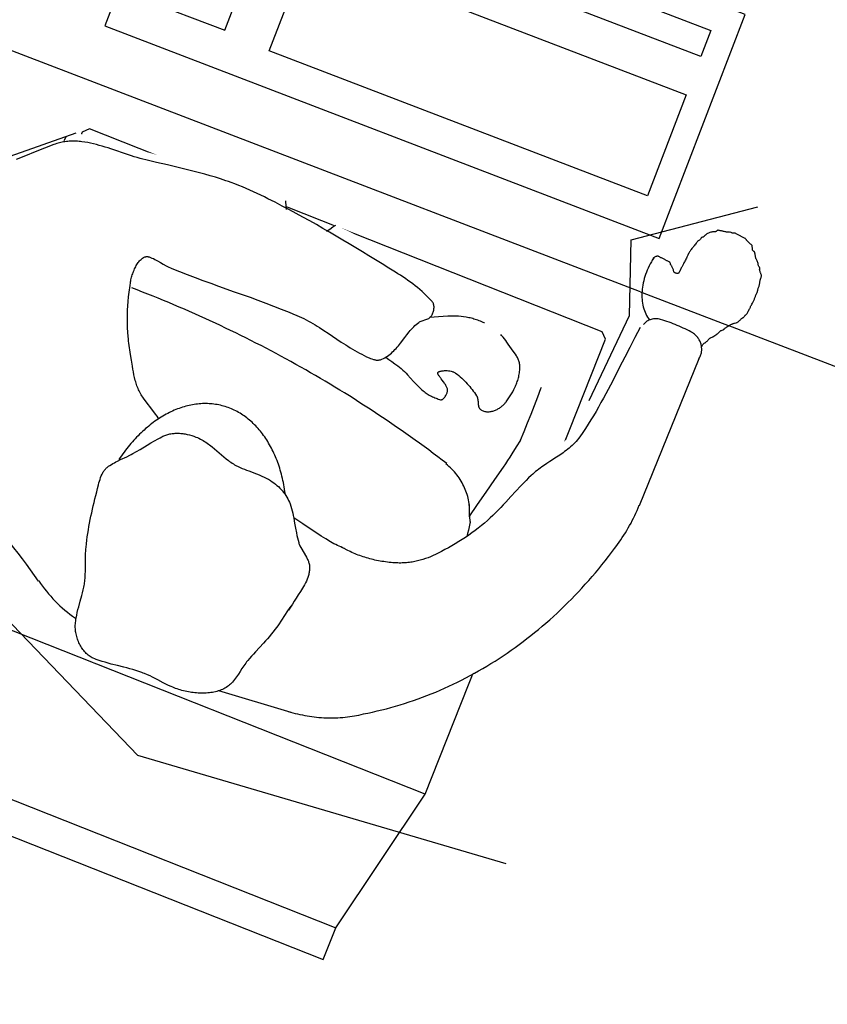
# Model space of a CAD drawing. Header units: metres. Extents: x 63115 to 703450, y -261936 to -53969.
# Tile 106 of 174: x 158319 to 158958, y -130210 to -129431. Entities that reach past the tile are written whole.
import ezdxf
from ezdxf.xclip import XClip

# ---------------------------------------------------------------- set-up
doc = ezdxf.new("R2010")
doc.units = ezdxf.units.M
doc.header["$XCLIPFRAME"] = 2
doc.set_wipeout_variables(frame=1)
doc.linetypes.add('DASHED', pattern=[0.75, 0.5, -0.25])
doc.layers.add('_00_GO', color=7, linetype='Continuous', true_color=0x36c9b3, transparency=0.8)
for name, color, linetype in [('_03-PROJECTION', 1, 'Continuous'), ('_04-HIDDEN', 7, 'DASHED'), ('_07Mensen', 8, 'Continuous'), ('_09hatchMask', 7, 'Continuous')]:
    doc.layers.add(name, color=color, linetype=linetype)

# ---------------------------------------------------------------- blocks, each defined once
blk = doc.blocks.new('bureaustoel')
at = {"layer": '_03-PROJECTION', "color": 251, "linetype": 'Continuous', "lineweight": -3}
for p, q in [((0.1959398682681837, -0.02703681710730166), (-0.1959386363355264, -0.02703522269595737)), ((-0.2226574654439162, -0.1514088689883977), (0.2229778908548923, -0.1514076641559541))]:
    blk.add_line(p, q, dxfattribs=at)
at = {"layer": '_03-PROJECTION', "color": 251, "linetype": 'Continuous', "lineweight": -3, "flags": 128}
blk.add_lwpolyline([(0.2229774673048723, -0.5389928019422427), (0.2229778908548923, -0.1514076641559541), (0.1959398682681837, -0.02703681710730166), (0.1959391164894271, 0.0001588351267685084), (-0.1959391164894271, -0.0001588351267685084), (-0.1959386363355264, -0.02703522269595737), (-0.2226574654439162, -0.1514088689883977), (-0.2226578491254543, -0.5389930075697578), (-0.2180450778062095, -0.5436055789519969), (0.2183659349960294, -0.5436046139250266), (0.2229774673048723, -0.5389928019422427)], close=True, dxfattribs=at)
blk = doc.blocks.new('*U15')
at = {"color": 255}
blk.add_wipeout([(-604.4175391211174, -113.70771793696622), (-635.4562580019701, -117.35778364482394), (-656.4524350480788, -135.60997922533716), (-654.170477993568, -162.98920611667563), (-625.8698662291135, -183.97941773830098), (-605.3298392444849, -189.91100789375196), (-595.2885041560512, -208.16413699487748), (-572.4653133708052, -220.48380889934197), (-471.662183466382, -238.2085653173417), (-354.84191131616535, -236.74853903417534), (-322.67971172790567, -267.6648756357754), (-296.8396554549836, -274.12297143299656), (-135.3239177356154, -259.87557940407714), (-80.77898972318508, -223.5233521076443), (-11.357294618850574, -58.28646449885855), (6.8235435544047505, -35.15288948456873), (-8.052016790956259, 35.89923357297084), (-17.96905702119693, 57.38047705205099), (-32.84582411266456, 154.87083819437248), (-108.87807487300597, 232.53228739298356), (-179.95180551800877, 272.1891777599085), (-267.5543387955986, 298.62741584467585), (-432.84357186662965, 287.0610950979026), (-476.42521069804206, 307.74604546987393), (-506.5142203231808, 301.32902458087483), (-523.7646571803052, 282.88078966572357), (-520.154072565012, 255.2075037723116), (-500.49617704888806, 243.1762897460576), (-474.01775203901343, 241.57156776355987), (-478.43082287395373, 216.70631195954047), (-448.34301999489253, 221.9200247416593), (-430.69073665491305, 236.7592688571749), (-341.62924722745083, 231.54555607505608), (-220.78809675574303, 184.56146219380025), (-231.40746327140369, 180.51745077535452), (-301.7004291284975, 191.63941569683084), (-388.2977428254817, 185.34468601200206), (-513.6279891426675, 155.3833410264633), (-618.0706655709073, 137.22543103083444), (-640.7731817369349, 110.34470416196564), (-670.7342762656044, 102.6973030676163), (-693.6829686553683, 82.30454465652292), (-691.1331139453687, 58.08901921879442), (-659.8976954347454, 41.51996135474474), (-630.5737628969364, 40.88236675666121), (-615.9130033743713, 23.676647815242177), (-585.3147468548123, 16.0292467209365), (-508.18194356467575, 18.57869159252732), (-417.0255427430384, -3.088322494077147), (-381.9647387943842, -20.93163603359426), (-383.2402695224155, -57.89345230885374), (-438.69870440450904, -78.92287179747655), (-542.6043787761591, -85.29601721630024), (-588.5017635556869, -96.12952425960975)], dxfattribs=at).dxf.layer = '_09hatchMask'
at = {"layer": '_07Mensen', "linetype": 'Continuous', "lineweight": -3}
for p, q in [((-421.3889344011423, 287.6452525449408), (-295.9992207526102, 297.1156480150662)), ((-17.1300989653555, 63.7785270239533), (-27.15280690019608, 122.5063556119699))]:
    blk.add_line(p, q, dxfattribs=at)
for centre, major_axis, ratio, start_param, end_param in [((-285.7823369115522, 136.3484043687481), (2.26412968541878, 161.0072054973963), 0.9090909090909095, 6.128586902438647, 6.371343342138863), ((-423.0533024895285, 271.5121723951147), (0.2282249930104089, 16.22957756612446), 0.9090909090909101, 6.185782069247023, 7.698801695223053), ((-394.7621981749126, -67.2809823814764), (363.6930300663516, 211.6245142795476), 0.8280013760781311, 0.1045449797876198, 0.784829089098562), ((-371.1861287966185, 248.7834425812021), (27.40926603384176, -89.31176130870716), 0.6788242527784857, 4.224386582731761, 4.530766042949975), ((-424.0815729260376, 249.2059371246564), (0.1843576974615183, 13.11007839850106), 0.909090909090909, 1.782564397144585, 2.964622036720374), ((-472.7969074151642, 251.0928379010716), (43.63741305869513, -4.088733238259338), 0.7127455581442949, 4.677314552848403, 6.015966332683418), ((-116.6840440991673, 26.45162499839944), (-537.298542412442, 25.90371331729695), 0.3069933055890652, 5.077128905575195, 5.548003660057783), ((-214.5562591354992, 133.8818086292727), (0.6897660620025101, 49.05077072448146), 0.9090909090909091, 0.3443804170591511, 1.349527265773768), ((-214.5565832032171, 133.8813951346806), (0.6897660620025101, 49.05077072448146), 0.9090909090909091, 0.3443804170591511, 0.5730754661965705), ((-123.2162730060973, 101.3357341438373), (1.514465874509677, 107.6969750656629), 0.9090909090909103, 4.903764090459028, 5.475505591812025), ((537.9575468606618, -42.05895882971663), (12.60328021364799, 896.2467743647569), 0.9090909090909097, 1.372517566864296, 1.692252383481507), ((-109.1529001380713, -10.60255800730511), (111.3421721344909, 23.25109696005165), 0.6768199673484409, 2.116768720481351, 4.237948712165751), ((-467.5682463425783, -124.281270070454), (-178.7538475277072, 79.61457031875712), 0.6725848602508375, 4.522077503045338, 5.476638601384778), ((-451.6289398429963, 28.80271863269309), (126.8469301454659, 46.53159290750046), 0.8046863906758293, 4.266190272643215, 4.976800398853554), ((-111.1888001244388, -46.60458248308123), (1.459237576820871, 103.7695702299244), 0.9090909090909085, 4.157546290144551, 4.563968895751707), ((-539.8165604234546, -4.546858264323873), (-352.7635729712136, 62.22258648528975), 0.4098242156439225, 3.079544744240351, 3.089335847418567), ((326.1162166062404, -345.6220269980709), (6.508870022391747, 462.8599589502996), 0.9090909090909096, 1.030486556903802, 1.223864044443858)]:
    blk.add_ellipse(centre, major_axis=major_axis, ratio=ratio, start_param=start_param, end_param=end_param, dxfattribs=at)
for points, knots in [([(-431.1563718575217, 285.2970211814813), (-431.9169471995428, 285.4060939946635), (-432.677368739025, 285.5113356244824), (-433.4383804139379, 285.622267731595), (-434.0760715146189, 285.7152234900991), (-434.5538461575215, 286.2729578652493), (-435.1434069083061, 286.5298592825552), (-435.8920835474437, 286.8560955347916), (-436.654124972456, 287.1620432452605), (-437.4175582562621, 287.4489081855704), (-438.1516351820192, 287.7247422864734), (-438.9847520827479, 287.727676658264), (-439.6936160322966, 288.0671096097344), (-440.563153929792, 288.4834797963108), (-441.1401866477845, 289.3592319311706), (-441.9539593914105, 289.8729157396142), (-442.968324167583, 290.5132207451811), (-444.0056989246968, 291.1292046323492), (-445.0722989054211, 291.6842714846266), (-446.2544038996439, 292.2994480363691), (-447.5892802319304, 292.6045028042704), (-448.7674781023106, 293.20740006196), (-449.6192365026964, 293.6432545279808), (-450.1843842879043, 294.5581242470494), (-451.0274620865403, 295.0077179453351), (-451.5569933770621, 295.2901046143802), (-452.2257487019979, 295.2950972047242), (-452.7356756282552, 295.6205513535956), (-453.2085846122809, 295.9223792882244), (-453.680628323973, 296.225578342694), (-454.1535948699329, 296.5273209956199), (-454.6256401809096, 296.8284759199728), (-455.0980623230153, 297.1290539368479), (-455.5699525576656, 297.4304448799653), (-456.1544364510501, 297.8037481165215), (-456.711548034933, 298.2175174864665), (-457.2666239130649, 298.6346762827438), (-457.760354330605, 299.0057318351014), (-458.2174715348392, 299.4272475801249), (-458.6767498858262, 299.833198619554), (-459.4919483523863, 300.5537435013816), (-459.981276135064, 301.7169323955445), (-460.9303597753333, 302.223032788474), (-461.6385572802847, 302.6006802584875), (-462.4366772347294, 302.8509726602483), (-463.2038708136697, 303.1390370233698), (-463.7724176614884, 303.3525138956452), (-464.3482786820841, 303.5389211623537), (-464.9127246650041, 303.7549150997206), (-465.4336803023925, 303.9542667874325), (-465.8053734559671, 304.4568630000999), (-466.3263186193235, 304.6562357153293), (-466.8669555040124, 304.8631447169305), (-467.4877839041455, 304.8149380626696), (-468.0365170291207, 304.9761534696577), (-468.809907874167, 305.2033723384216), (-469.4936034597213, 305.8808494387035), (-470.3109493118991, 305.8927587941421), (-471.2644585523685, 305.9066521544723), (-472.2178917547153, 305.9196971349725), (-473.1713591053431, 305.9334239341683), (-473.7408584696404, 305.9416228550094), (-474.3103546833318, 305.9500510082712), (-474.8798574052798, 305.9580216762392), (-475.6429040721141, 305.9687011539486), (-476.4059669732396, 305.9781800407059), (-477.1690189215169, 305.9884708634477), (-478.2161633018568, 306.002593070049), (-479.2633042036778, 306.0169807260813), (-480.3104466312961, 306.0312385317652), (-481.0734147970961, 306.0416270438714), (-481.8352449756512, 306.0822645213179), (-482.5993272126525, 306.0641312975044), (-483.3679584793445, 306.0458901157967), (-484.124220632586, 305.8868510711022), (-484.8867886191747, 305.7992604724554), (-485.6510388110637, 305.7114766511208), (-486.4154114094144, 305.6243773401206), (-487.1797774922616, 305.5379961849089), (-487.9375581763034, 305.4523592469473), (-488.7097233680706, 305.6593047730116), (-489.4674558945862, 305.5727314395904), (-490.2488954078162, 305.4834495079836), (-490.9856323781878, 305.1355001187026), (-491.7599468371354, 305.0143046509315), (-492.5167394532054, 304.8958516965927), (-493.2954897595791, 304.8978920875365), (-494.0510932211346, 304.7518381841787), (-494.8244376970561, 304.6023550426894), (-495.5871941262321, 304.4093318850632), (-496.3445054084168, 304.1940124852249), (-496.9254746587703, 304.028830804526), (-497.4838301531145, 303.7898600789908), (-498.0651862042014, 303.6302569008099), (-499.0030876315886, 303.3727691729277), (-499.9779855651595, 303.2932067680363), (-500.9340935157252, 303.0801643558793), (-501.5274112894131, 302.9479597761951), (-502.2293071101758, 302.9449105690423), (-502.657538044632, 302.518212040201), (-503.1426577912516, 302.03482827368), (-503.622540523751, 301.5470960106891), (-504.1054814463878, 301.0619901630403), (-504.5885276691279, 300.5767785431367), (-505.0716911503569, 300.091623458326), (-505.5552673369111, 299.6069704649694), (-506.0093713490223, 299.151855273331), (-506.7936075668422, 299.1533284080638), (-507.2821798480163, 298.7478164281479), (-507.9180080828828, 298.2200829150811), (-508.136830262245, 297.2585795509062), (-508.7401823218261, 296.7044826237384), (-509.2401454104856, 296.2453344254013), (-510.0101040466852, 296.0641752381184), (-510.4712031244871, 295.5511715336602), (-511.0281416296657, 294.9315400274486), (-511.3753698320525, 294.1314242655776), (-511.9304077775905, 293.5059952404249), (-512.3836579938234, 292.9952628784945), (-512.8323087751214, 292.4764584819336), (-513.3780702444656, 292.0522169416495), (-513.9319258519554, 291.6216835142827), (-514.5375508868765, 291.3030246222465), (-515.1102932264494, 290.8970633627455), (-515.6196504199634, 290.5360296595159), (-516.1007037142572, 290.1479531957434), (-516.5538474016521, 289.7374421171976), (-517.1675526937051, 289.1814753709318), (-516.8057890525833, 287.9260809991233), (-517.4481139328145, 287.3945832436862), (-517.877061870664, 287.0396462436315), (-518.4240948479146, 286.8655675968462), (-518.8833129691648, 286.5316018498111), (-519.503993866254, 286.0802125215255), (-520.3044107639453, 285.7297327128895), (-520.6199251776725, 285.0798476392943), (-520.9584691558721, 284.3825271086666), (-520.9799558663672, 283.4896759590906), (-521.2270060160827, 282.7282350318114), (-521.5101454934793, 281.8555620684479), (-521.8086926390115, 280.9649841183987), (-522.1165277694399, 280.0906964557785), (-522.3640833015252, 279.3876098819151), (-522.9955448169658, 278.7834648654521), (-523.0072478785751, 278.0371074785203), (-523.0195908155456, 277.2499423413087), (-523.0295187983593, 276.4633796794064), (-523.040957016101, 275.6765203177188), (-523.0509433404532, 274.9895397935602), (-523.0611238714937, 274.3025618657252), (-523.0709172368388, 273.615578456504), (-523.0821139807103, 272.830151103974), (-523.092400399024, 272.0447108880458), (-523.1031432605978, 271.2592773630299), (-523.1125534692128, 270.5712769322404), (-523.1231786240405, 269.883316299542), (-523.1324631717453, 269.1952908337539), (-523.1413075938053, 268.5398806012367), (-522.4630784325, 268.0337984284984), (-522.3014426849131, 267.4131820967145), (-522.0821922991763, 266.571348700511), (-522.3263138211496, 265.5935787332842), (-522.0521528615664, 264.7576159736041), (-521.809685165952, 264.0182912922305), (-521.1260116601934, 263.4410431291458), (-520.9362909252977, 262.6793260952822), (-520.7409006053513, 261.8948460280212), (-520.606729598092, 261.0928383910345), (-520.4005942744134, 260.3097251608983), (-520.2191348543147, 259.6203563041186), (-520.0374799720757, 258.9310056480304), (-519.8559806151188, 258.2416512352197), (-519.6740922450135, 257.5508193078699), (-519.4946409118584, 256.8596603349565), (-519.3119288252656, 256.1686901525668), (-519.1002068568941, 255.3680120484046), (-517.8226733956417, 255.3201275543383), (-517.3334606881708, 254.6676372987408), (-516.7116267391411, 253.8382627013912), (-516.321895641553, 252.8201501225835), (-515.6594542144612, 251.9913792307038), (-515.1422243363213, 251.34428040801), (-514.597587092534, 250.720036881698), (-513.965831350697, 250.2007154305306), (-513.205549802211, 249.5757420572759), (-512.2863386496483, 249.110741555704), (-511.4142724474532, 248.6882444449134), (-510.8013622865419, 248.3913028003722), (-510.0383289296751, 248.3556262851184), (-509.4234794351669, 248.0696627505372), (-508.9395448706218, 247.8445871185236), (-508.7880114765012, 247.0912957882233), (-508.2980563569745, 246.8756473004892), (-507.6930735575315, 246.6093706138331), (-506.9053428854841, 246.7952666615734), (-506.2982678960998, 246.5506607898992), (-505.528283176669, 246.2404144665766), (-504.8705240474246, 245.5091353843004), (-504.0307076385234, 245.3417016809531), (-503.4620392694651, 245.2283266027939), (-502.8894670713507, 245.1330519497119), (-502.3207901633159, 245.019340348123), (-501.2759676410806, 244.8104195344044), (-500.2305551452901, 244.6026750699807), (-499.1863768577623, 244.3901010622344), (-498.2332621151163, 244.1960657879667), (-497.289904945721, 243.958963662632), (-496.3375092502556, 243.7580379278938), (-495.585505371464, 243.5993886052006), (-494.8248020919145, 243.4420413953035), (-494.0567028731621, 243.4309488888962), (-493.2938393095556, 243.4199319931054), (-492.5312007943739, 243.4116555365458), (-491.7684626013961, 243.4011007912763), (-490.9115230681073, 243.3892424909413), (-490.0545763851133, 243.3778317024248), (-489.1976428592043, 243.3655044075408), (-488.054450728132, 243.3490591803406), (-486.9113003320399, 243.3298210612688), (-485.7681082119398, 243.3133819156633), (-484.7203572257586, 243.2983152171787), (-483.6726015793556, 243.2835787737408), (-482.6248380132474, 243.2694120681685), (-481.8631079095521, 243.2591127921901), (-481.1013706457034, 243.24935420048), (-480.3396424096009, 243.2389236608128), (-479.3867851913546, 243.2258759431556), (-478.4339305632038, 243.2126147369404), (-477.4810751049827, 243.199460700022), (-476.719038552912, 243.1889408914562), (-475.9568463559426, 243.1789912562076), (-475.1949582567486, 243.1683712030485), (-474.4920380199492, 243.1585731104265), (-474.2886838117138, 242.1846675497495), (-474.076471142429, 241.3799523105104), (-473.898764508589, 240.7060847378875), (-473.7594191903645, 240.0746664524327), (-474.1032443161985, 239.6137685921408), (-474.5826296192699, 238.9711522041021), (-475.3066386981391, 238.4931034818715), (-475.8409201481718, 237.8684976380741), (-476.3338222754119, 237.2922666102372), (-476.841948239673, 236.7286739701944), (-477.2917696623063, 236.1199611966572), (-477.6290914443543, 235.6634865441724), (-477.8657653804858, 235.1388544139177), (-478.1725091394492, 234.6614159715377), (-478.5819254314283, 234.0241704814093), (-479.5971354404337, 233.68022443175), (-479.6236395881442, 232.91043595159), (-479.6477049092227, 232.2114809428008), (-479.6466562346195, 231.5340400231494), (-479.656004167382, 230.8458091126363), (-479.6640087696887, 230.2564793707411), (-479.671725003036, 229.6671471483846), (-479.6800136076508, 229.0778221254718), (-479.6910690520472, 228.2917730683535), (-479.7021645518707, 227.5057244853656), (-479.7134418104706, 226.7196785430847), (-479.7233095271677, 226.0318803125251), (-479.7336032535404, 225.3440884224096), (-479.7436829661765, 224.6562931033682), (-479.7523195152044, 224.0669729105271), (-479.7623456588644, 223.4790259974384), (-479.7676924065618, 222.8883061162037), (-479.7752821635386, 222.0497738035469), (-479.0014237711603, 221.3193545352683), (-478.3671275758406, 220.8055093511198), (-477.8148811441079, 220.3581329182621), (-477.1100356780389, 219.9043414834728), (-476.3813640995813, 219.8933716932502), (-475.7143215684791, 219.8833296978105), (-475.0478817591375, 219.8749253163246), (-474.3811523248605, 219.8649465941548), (-473.8083951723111, 219.8563743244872), (-473.2356444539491, 219.84730437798), (-472.6628797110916, 219.8392251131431), (-472.2818628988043, 219.8338505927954), (-471.9008384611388, 219.8290283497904), (-471.5198212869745, 219.8236803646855)], [0, 0, 0, 0, 0.00551422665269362, 0.00551422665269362, 0.00551422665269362, 0.01013488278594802, 0.01013488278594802, 0.01013488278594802, 0.0160026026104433, 0.0160026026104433, 0.0160026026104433, 0.02164469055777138, 0.02164469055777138, 0.02164469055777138, 0.02856563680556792, 0.02856563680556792, 0.02856563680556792, 0.03719257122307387, 0.03719257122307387, 0.03719257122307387, 0.04675373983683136, 0.04675373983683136, 0.04675373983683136, 0.05366582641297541, 0.05366582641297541, 0.05366582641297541, 0.05800725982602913, 0.05800725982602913, 0.05800725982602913, 0.06203352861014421, 0.06203352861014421, 0.06203352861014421, 0.06605195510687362, 0.06605195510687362, 0.06605195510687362, 0.07102918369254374, 0.07102918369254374, 0.07102918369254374, 0.07545634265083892, 0.07545634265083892, 0.07545634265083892, 0.0833143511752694, 0.0833143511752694, 0.0833143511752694, 0.08917792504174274, 0.08917792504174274, 0.08917792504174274, 0.09352326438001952, 0.09352326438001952, 0.09352326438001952, 0.09753379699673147, 0.09753379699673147, 0.09753379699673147, 0.1016959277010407, 0.1016959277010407, 0.1016959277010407, 0.1075620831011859, 0.1075620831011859, 0.1075620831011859, 0.1144054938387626, 0.1144054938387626, 0.1144054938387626, 0.1184930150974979, 0.1184930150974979, 0.1184930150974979, 0.1239696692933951, 0.1239696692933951, 0.1239696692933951, 0.1314853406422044, 0.1314853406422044, 0.1314853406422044, 0.1369614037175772, 0.1369614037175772, 0.1369614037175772, 0.1424700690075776, 0.1424700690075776, 0.1424700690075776, 0.1479908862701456, 0.1479908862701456, 0.1479908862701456, 0.1534641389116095, 0.1534641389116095, 0.1534641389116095, 0.1591086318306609, 0.1591086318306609, 0.1591086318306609, 0.1646253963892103, 0.1646253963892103, 0.1646253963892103, 0.1702716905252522, 0.1702716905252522, 0.1702716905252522, 0.1746032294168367, 0.1746032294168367, 0.1746032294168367, 0.1815912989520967, 0.1815912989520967, 0.1815912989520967, 0.1859277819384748, 0.1859277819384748, 0.1859277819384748, 0.1908403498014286, 0.1908403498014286, 0.1908403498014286, 0.1957539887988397, 0.1957539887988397, 0.1957539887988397, 0.200368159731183, 0.200368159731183, 0.200368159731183, 0.2063730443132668, 0.2063730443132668, 0.2063730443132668, 0.2113489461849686, 0.2113489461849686, 0.2113489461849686, 0.217359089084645, 0.217359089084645, 0.217359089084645, 0.2222670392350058, 0.2222670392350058, 0.2222670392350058, 0.2272477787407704, 0.2272477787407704, 0.2272477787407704, 0.2316773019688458, 0.2316773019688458, 0.2316773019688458, 0.2376763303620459, 0.2376763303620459, 0.2376763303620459, 0.2416825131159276, 0.2416825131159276, 0.2416825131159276, 0.24709728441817, 0.24709728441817, 0.24709728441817, 0.2529072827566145, 0.2529072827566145, 0.2529072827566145, 0.2595660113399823, 0.2595660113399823, 0.2595660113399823, 0.264920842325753, 0.264920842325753, 0.264920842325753, 0.2705684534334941, 0.2705684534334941, 0.2705684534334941, 0.2754991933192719, 0.2754991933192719, 0.2754991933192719, 0.281136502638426, 0.281136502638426, 0.281136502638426, 0.2860745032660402, 0.2860745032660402, 0.2860745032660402, 0.2907784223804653, 0.2907784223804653, 0.2907784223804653, 0.2971590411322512, 0.2971590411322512, 0.2971590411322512, 0.3028020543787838, 0.3028020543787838, 0.3028020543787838, 0.3086137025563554, 0.3086137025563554, 0.3086137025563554, 0.3137296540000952, 0.3137296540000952, 0.3137296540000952, 0.3188565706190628, 0.3188565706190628, 0.3188565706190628, 0.3247975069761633, 0.3247975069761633, 0.3247975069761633, 0.3323489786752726, 0.3323489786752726, 0.3323489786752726, 0.3382451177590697, 0.3382451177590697, 0.3382451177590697, 0.345340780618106, 0.345340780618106, 0.345340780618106, 0.3503277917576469, 0.3503277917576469, 0.3503277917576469, 0.3542529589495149, 0.3542529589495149, 0.3542529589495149, 0.3590996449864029, 0.3590996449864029, 0.3590996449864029, 0.365246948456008, 0.365246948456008, 0.365246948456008, 0.3694094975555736, 0.3694094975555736, 0.3694094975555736, 0.3770572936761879, 0.3770572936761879, 0.3770572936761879, 0.3840381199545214, 0.3840381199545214, 0.3840381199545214, 0.3895501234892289, 0.3895501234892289, 0.3895501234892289, 0.3950245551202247, 0.3950245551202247, 0.3950245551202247, 0.4011751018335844, 0.4011751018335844, 0.4011751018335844, 0.4093802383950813, 0.4093802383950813, 0.4093802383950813, 0.4169003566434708, 0.4169003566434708, 0.4169003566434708, 0.4223675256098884, 0.4223675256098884, 0.4223675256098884, 0.4292064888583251, 0.4292064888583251, 0.4292064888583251, 0.4346758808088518, 0.4346758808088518, 0.4346758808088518, 0.4397219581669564, 0.4397219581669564, 0.4397219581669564, 0.4439475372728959, 0.4439475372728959, 0.4439475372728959, 0.4498391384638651, 0.4498391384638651, 0.4498391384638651, 0.4552744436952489, 0.4552744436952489, 0.4552744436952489, 0.4593503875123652, 0.4593503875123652, 0.4593503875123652, 0.4647906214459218, 0.4647906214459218, 0.4647906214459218, 0.46973026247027, 0.46973026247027, 0.46973026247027, 0.4739600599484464, 0.4739600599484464, 0.4739600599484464, 0.4796018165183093, 0.4796018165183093, 0.4796018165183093, 0.484538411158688, 0.484538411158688, 0.484538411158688, 0.4887682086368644, 0.4887682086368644, 0.4887682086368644, 0.4947724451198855, 0.4947724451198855, 0.4947724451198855, 0.5, 0.5, 0.5, 0.7057174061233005, 0.7057174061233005, 0.7057174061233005, 0.8824399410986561, 0.8824399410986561, 0.8824399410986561, 1, 1, 1, 1]), ([(-431.1554506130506, 285.2964200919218), (-431.9166618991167, 285.4057410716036), (-432.6777585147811, 285.5121492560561), (-433.4393016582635, 285.6228688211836), (-434.0760990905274, 285.7154518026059), (-434.5522375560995, 286.2750453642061), (-435.1412834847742, 286.5311006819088), (-435.8900317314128, 286.8565777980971), (-436.6521941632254, 287.1616398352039), (-437.4157157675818, 287.4477060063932), (-438.1508407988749, 287.7231329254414), (-438.9832198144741, 287.730405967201), (-439.6933350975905, 288.069553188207), (-440.5627768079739, 288.4847938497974), (-441.1399179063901, 289.3590682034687), (-441.953038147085, 289.8723146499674), (-442.9677400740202, 290.5128006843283), (-444.005487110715, 291.1287773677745), (-445.0722989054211, 291.6842714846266), (-446.2542786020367, 292.2997340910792), (-447.5893529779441, 292.604448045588), (-448.7674781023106, 293.20740006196), (-449.619568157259, 293.6434907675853), (-450.1837841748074, 294.5603147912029), (-451.0271811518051, 295.0101615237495), (-451.5563618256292, 295.2924131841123), (-452.2248458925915, 295.2971336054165), (-452.7344734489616, 295.6223938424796), (-453.206456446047, 295.9236281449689), (-453.6775873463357, 296.226212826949), (-454.1496289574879, 296.527360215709), (-454.6216766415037, 296.8285114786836), (-455.0940854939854, 297.1291097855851), (-455.5659866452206, 297.4304841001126), (-456.1513865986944, 297.8043431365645), (-456.7102045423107, 298.2175472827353), (-457.2666239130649, 298.6346762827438), (-457.7607862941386, 299.0051332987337), (-458.2175523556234, 299.42715681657), (-458.6767498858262, 299.833198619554), (-459.4918048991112, 300.5539046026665), (-459.9832120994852, 301.714118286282), (-460.9303597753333, 302.223032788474), (-461.6371126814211, 302.6027801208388), (-462.4363490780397, 302.8515713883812), (-463.2038708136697, 303.1390370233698), (-463.772149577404, 303.3518787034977), (-464.3480631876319, 303.5364378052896), (-464.9120843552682, 303.7518704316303), (-465.4337932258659, 303.9511415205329), (-465.8048320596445, 304.4565188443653), (-466.3263186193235, 304.6562357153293), (-466.8673928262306, 304.8634541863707), (-467.48951278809, 304.813367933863), (-468.038640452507, 304.9749120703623), (-468.8114933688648, 305.2022724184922), (-469.4934724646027, 305.8831157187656), (-470.3106683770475, 305.8952023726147), (-471.2641054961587, 305.9093040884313), (-472.2171924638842, 305.9194806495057), (-473.1704378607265, 305.9328228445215), (-473.7409520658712, 305.9408081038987), (-474.3114646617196, 305.9489293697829), (-474.8819808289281, 305.9567802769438), (-475.6440180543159, 305.9672667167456), (-476.4060607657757, 305.9773544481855), (-477.1680976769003, 305.9878697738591), (-478.2161670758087, 306.0023320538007), (-479.2642255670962, 306.0175802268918), (-480.3122891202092, 306.0324407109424), (-481.0745496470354, 306.0432487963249), (-481.8394005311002, 306.1397669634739), (-482.5990462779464, 306.0665748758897), (-483.364480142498, 305.9928251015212), (-484.1252543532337, 305.8908433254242), (-484.8883501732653, 305.8029062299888), (-485.6524718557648, 305.7148509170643), (-486.416579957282, 305.6266511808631), (-487.1806987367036, 305.5385972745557), (-487.936708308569, 305.4514778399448), (-488.7074680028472, 305.6596535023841), (-489.4634899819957, 305.5727706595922), (-490.2461162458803, 305.4828304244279), (-490.9843488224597, 305.1356521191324), (-491.7599468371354, 305.0143046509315), (-492.5167550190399, 304.8958969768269), (-493.2955893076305, 304.8983065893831), (-494.0510932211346, 304.7518381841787), (-494.8243358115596, 304.601930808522), (-495.5871078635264, 304.4090131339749), (-496.3445054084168, 304.1940124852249), (-496.9254327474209, 304.0291060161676), (-497.4845225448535, 303.7927360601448), (-498.0658265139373, 303.6333015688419), (-499.0038011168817, 303.3760428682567), (-499.9781506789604, 303.2934586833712), (-500.9340935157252, 303.0801643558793), (-501.5273197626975, 302.9478010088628), (-502.2250411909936, 302.9414736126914), (-502.657538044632, 302.518212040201), (-503.1473841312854, 302.0388258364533), (-503.6206619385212, 301.5456262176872), (-504.103638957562, 301.0607879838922), (-504.5864254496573, 300.5761410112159), (-505.0695942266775, 300.091681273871), (-505.5540651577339, 299.6088129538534), (-506.0099662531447, 299.154419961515), (-506.7937416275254, 299.1542899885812), (-507.2831010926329, 298.7484175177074), (-507.9191215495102, 298.2209051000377), (-508.136010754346, 297.258020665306), (-508.739261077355, 296.7038815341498), (-509.2391579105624, 296.2446817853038), (-510.0090748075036, 296.0634258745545), (-510.4702818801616, 295.5505704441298), (-511.0273610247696, 294.9311066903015), (-511.3747934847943, 294.1309282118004), (-511.9304077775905, 293.5059952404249), (-512.3836937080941, 292.9961571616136), (-512.8324689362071, 292.4782617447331), (-513.377789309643, 292.0546605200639), (-513.9314880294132, 291.6245510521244), (-514.5358859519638, 291.3042990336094), (-515.1081698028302, 290.8983047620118), (-515.6179997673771, 290.5366170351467), (-516.0997330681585, 290.1481007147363), (-516.5538474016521, 289.7374421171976), (-517.1682319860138, 289.1818500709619), (-516.8024886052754, 287.9240707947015), (-517.4453501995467, 287.3927799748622), (-517.8759202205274, 287.0369368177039), (-518.4248020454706, 286.8626442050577), (-518.8857173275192, 286.5279168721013), (-519.5062012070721, 286.0773071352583), (-520.3052915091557, 285.7268009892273), (-520.6220486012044, 285.078606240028), (-520.9613180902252, 284.3843433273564), (-520.9787614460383, 283.491742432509), (-521.2255229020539, 282.7325210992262), (-521.509712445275, 281.8581431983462), (-521.8095410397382, 280.9655559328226), (-522.1186511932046, 280.0894550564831), (-522.36644291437, 279.3871470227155), (-522.991606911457, 278.783756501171), (-523.0072478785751, 278.0371074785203), (-523.0237545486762, 277.2491326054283), (-523.0312457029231, 276.4637964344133), (-523.041878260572, 275.6771214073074), (-523.0511577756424, 274.9905544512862), (-523.0603115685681, 274.3039860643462), (-523.0697150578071, 273.6174209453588), (-523.0804838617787, 272.8311718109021), (-523.0913860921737, 272.0449244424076), (-523.1022220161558, 271.2586762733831), (-523.1117151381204, 270.5698610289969), (-523.1224571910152, 269.8810868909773), (-523.1318228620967, 269.1922461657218), (-523.1407192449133, 268.5379213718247), (-522.4607755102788, 268.0339128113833), (-522.2993192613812, 267.4144234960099), (-522.0798075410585, 266.5721819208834), (-522.326316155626, 265.5932892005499), (-522.0512316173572, 264.7570148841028), (-521.808303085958, 264.0184968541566), (-521.1271905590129, 263.440975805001), (-520.9372121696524, 262.6799271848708), (-520.7413285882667, 261.8952225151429), (-520.6036117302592, 261.0937693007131), (-520.397549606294, 260.3103654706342), (-520.2162172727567, 259.6209789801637), (-520.0343730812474, 258.9316401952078), (-519.8529359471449, 258.2422915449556), (-519.6711227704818, 257.5515141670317), (-519.4959764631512, 256.8598380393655), (-519.3119288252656, 256.1686901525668), (-519.0986441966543, 255.3677495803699), (-517.8224350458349, 255.3203779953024), (-517.3334606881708, 254.6676372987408), (-516.7117331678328, 253.837682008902), (-516.3204536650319, 252.8203870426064), (-515.6585329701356, 251.9907781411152), (-515.142213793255, 251.3436568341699), (-514.5988267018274, 250.7188949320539), (-513.9679547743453, 250.1994740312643), (-513.2079298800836, 249.573716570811), (-512.2869436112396, 249.1099935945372), (-511.4142724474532, 248.6882444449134), (-510.8010068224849, 248.3918621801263), (-510.0373604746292, 248.3571201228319), (-509.4222772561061, 248.0715052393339), (-508.9381459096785, 247.8466980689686), (-508.7881067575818, 247.0911872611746), (-508.2980563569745, 246.8756473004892), (-507.6940474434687, 246.6099847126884), (-506.9071157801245, 246.7964539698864), (-506.301031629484, 246.5524640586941), (-505.5301724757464, 246.2421410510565), (-504.8714290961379, 245.5099198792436), (-504.0307076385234, 245.3417016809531), (-503.4622108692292, 245.2279523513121), (-502.8890135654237, 245.1360069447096), (-502.3205092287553, 245.0217839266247), (-501.2751634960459, 244.8117546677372), (-500.2291671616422, 244.6029866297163), (-499.1845343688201, 244.3888988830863), (-498.2323477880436, 244.1937571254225), (-497.2891130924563, 243.9592297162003), (-496.3375092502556, 243.7580379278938), (-495.5852746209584, 243.5989975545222), (-494.824486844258, 243.4434407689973), (-494.055781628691, 243.4303477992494), (-493.2922534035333, 243.4173430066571), (-492.5294569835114, 243.4137977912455), (-491.7663391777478, 243.4023421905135), (-490.9091865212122, 243.3894749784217), (-490.0520411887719, 243.3759867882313), (-489.1948791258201, 243.3637011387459), (-488.051914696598, 243.3473191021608), (-486.9089490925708, 243.331014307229), (-485.7659847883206, 243.3146233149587), (-484.7189350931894, 243.2996078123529), (-483.6718884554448, 243.2843776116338), (-482.6248380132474, 243.2694120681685), (-481.8621042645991, 243.2585102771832), (-481.0993362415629, 243.2501273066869), (-480.336597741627, 243.2395639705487), (-479.3847542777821, 243.2263816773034), (-478.4329170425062, 243.2128294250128), (-477.4810751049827, 243.199460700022), (-476.7181105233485, 243.1887447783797), (-475.9549154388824, 243.1779394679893), (-475.1921945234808, 243.1665679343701), (-474.4906689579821, 243.1561087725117), (-474.2872560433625, 242.1850613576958), (-474.0752689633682, 241.3817947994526), (-473.8974208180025, 240.7078883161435), (-473.7582684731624, 240.0765417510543), (-474.1020421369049, 239.6156110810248), (-474.5813556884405, 238.9729489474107), (-475.3054996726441, 238.4950002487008), (-475.8397179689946, 237.8703401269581), (-476.3330359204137, 237.2935046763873), (-476.8415843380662, 236.7293086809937), (-477.2917696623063, 236.1199611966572), (-477.6290399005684, 235.6634497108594), (-477.8657747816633, 235.1388609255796), (-478.1725091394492, 234.6614159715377), (-478.581912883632, 234.0241617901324), (-479.598839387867, 233.6790359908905), (-479.6236395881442, 232.91043595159), (-479.6461310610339, 232.2133872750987), (-479.6462908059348, 231.5356661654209), (-479.6557232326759, 230.8482526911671), (-479.6638209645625, 230.2581086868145), (-479.672064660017, 229.6679676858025), (-479.6800136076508, 229.0778221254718), (-479.6905956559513, 228.2921899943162), (-479.7006517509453, 227.5065508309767), (-479.7113183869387, 226.7209199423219), (-479.7206568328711, 226.0331143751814), (-479.7314820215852, 225.3453303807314), (-479.7415595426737, 224.6575345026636), (-479.7501970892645, 224.0680175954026), (-479.7608558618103, 223.4805168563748), (-479.7646477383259, 222.8889464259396), (-479.7700260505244, 222.0498762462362), (-479.0009851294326, 221.3189962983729), (-478.3671275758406, 220.8055093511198), (-477.8146497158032, 220.3579479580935), (-477.1080785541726, 219.9052799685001), (-476.3792406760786, 219.8946130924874), (-475.7134885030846, 219.8848695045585), (-475.0477951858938, 219.8752853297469), (-474.382073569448, 219.8655476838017), (-473.8096231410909, 219.8571743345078), (-473.2371738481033, 219.8487200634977), (-472.6647221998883, 219.8404272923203), (-472.2837074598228, 219.834907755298), (-471.9026808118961, 219.8302404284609), (-471.5216637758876, 219.8248825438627)], [0, 0, 0, 0, 0.005518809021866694, 0.005518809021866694, 0.005518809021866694, 0.01013360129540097, 0.01013360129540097, 0.01013360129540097, 0.01599955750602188, 0.01599955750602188, 0.01599955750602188, 0.02164734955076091, 0.02164734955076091, 0.02164734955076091, 0.02856231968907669, 0.02856231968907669, 0.02856231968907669, 0.03719158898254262, 0.03719158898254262, 0.03719158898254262, 0.04675243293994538, 0.04675243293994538, 0.04675243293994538, 0.05366740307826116, 0.05366740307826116, 0.05366740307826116, 0.05800612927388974, 0.05800612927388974, 0.05800612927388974, 0.062024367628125, 0.062024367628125, 0.062024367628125, 0.06604265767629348, 0.06604265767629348, 0.06604265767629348, 0.07102740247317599, 0.07102740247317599, 0.07102740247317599, 0.07545441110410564, 0.07545441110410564, 0.07545441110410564, 0.08331215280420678, 0.08331215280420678, 0.08331215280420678, 0.08917552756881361, 0.08917552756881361, 0.08917552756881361, 0.09351681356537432, 0.09351681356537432, 0.09351681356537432, 0.09753242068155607, 0.09753242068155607, 0.09753242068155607, 0.1016988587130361, 0.1016988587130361, 0.1016988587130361, 0.1075627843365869, 0.1075627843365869, 0.1075627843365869, 0.1144043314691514, 0.1144043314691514, 0.1144043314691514, 0.1184989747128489, 0.1184989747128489, 0.1184989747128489, 0.1239681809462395, 0.1239681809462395, 0.1239681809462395, 0.1314902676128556, 0.1314902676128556, 0.1314902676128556, 0.1369611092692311, 0.1369611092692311, 0.1369611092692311, 0.1424736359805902, 0.1424736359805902, 0.1424736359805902, 0.1479935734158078, 0.1479935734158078, 0.1479935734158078, 0.1534549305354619, 0.1534549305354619, 0.1534549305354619, 0.1591084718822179, 0.1591084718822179, 0.1591084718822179, 0.1646250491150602, 0.1646250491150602, 0.1646250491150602, 0.1702711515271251, 0.1702711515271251, 0.1702711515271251, 0.1746017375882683, 0.1746017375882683, 0.1746017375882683, 0.1815894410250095, 0.1815894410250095, 0.1815894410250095, 0.1859257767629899, 0.1859257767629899, 0.1859257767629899, 0.1908371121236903, 0.1908371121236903, 0.1908371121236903, 0.1957465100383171, 0.1957465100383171, 0.1957465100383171, 0.2003663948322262, 0.2003663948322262, 0.2003663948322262, 0.2063708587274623, 0.2063708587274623, 0.2063708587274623, 0.2113465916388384, 0.2113465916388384, 0.2113465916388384, 0.2173566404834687, 0.2173566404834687, 0.2173566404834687, 0.2222598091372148, 0.2222598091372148, 0.2222598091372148, 0.227238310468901, 0.227238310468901, 0.227238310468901, 0.2316735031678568, 0.2316735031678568, 0.2316735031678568, 0.2376740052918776, 0.2376740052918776, 0.2376740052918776, 0.2416929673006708, 0.2416929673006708, 0.2416929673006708, 0.2471032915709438, 0.2471032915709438, 0.2471032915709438, 0.2528981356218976, 0.2528981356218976, 0.2528981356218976, 0.2595719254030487, 0.2595719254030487, 0.2595719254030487, 0.2649218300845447, 0.2649218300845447, 0.2649218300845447, 0.2705678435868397, 0.2705678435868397, 0.2705678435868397, 0.2754953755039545, 0.2754953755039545, 0.2754953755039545, 0.2811383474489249, 0.2811383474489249, 0.2811383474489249, 0.2860820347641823, 0.2860820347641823, 0.2860820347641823, 0.2907780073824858, 0.2907780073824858, 0.2907780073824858, 0.2971625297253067, 0.2971625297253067, 0.2971625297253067, 0.3028007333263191, 0.3028007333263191, 0.3028007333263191, 0.3086141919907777, 0.3086141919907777, 0.3086141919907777, 0.3137299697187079, 0.3137299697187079, 0.3137299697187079, 0.3188563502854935, 0.3188563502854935, 0.3188563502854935, 0.3247970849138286, 0.3247970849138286, 0.3247970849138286, 0.332350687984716, 0.332350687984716, 0.332350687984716, 0.3382427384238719, 0.3382427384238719, 0.3382427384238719, 0.3453410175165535, 0.3453410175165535, 0.3453410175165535, 0.350329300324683, 0.350329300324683, 0.350329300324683, 0.3542555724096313, 0.3542555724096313, 0.3542555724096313, 0.3590948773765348, 0.3590948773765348, 0.3590948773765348, 0.365249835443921, 0.365249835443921, 0.365249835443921, 0.3694118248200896, 0.3694118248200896, 0.3694118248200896, 0.3770647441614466, 0.3770647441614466, 0.3770647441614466, 0.3840404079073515, 0.3840404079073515, 0.3840404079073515, 0.38955460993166, 0.38955460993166, 0.38955460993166, 0.3950316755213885, 0.3950316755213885, 0.3950316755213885, 0.4011836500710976, 0.4011836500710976, 0.4011836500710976, 0.4093868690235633, 0.4093868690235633, 0.4093868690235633, 0.4169016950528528, 0.4169016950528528, 0.4169016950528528, 0.4223759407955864, 0.4223759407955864, 0.4223759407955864, 0.4292074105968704, 0.4292074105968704, 0.4292074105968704, 0.4346832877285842, 0.4346832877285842, 0.4346832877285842, 0.4397198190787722, 0.4397198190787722, 0.4397198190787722, 0.443945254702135, 0.443945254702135, 0.443945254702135, 0.4498366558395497, 0.4498366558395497, 0.4498366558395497, 0.4552770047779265, 0.4552770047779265, 0.4552770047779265, 0.4593528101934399, 0.4593528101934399, 0.4593528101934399, 0.4647928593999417, 0.4647928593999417, 0.4647928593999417, 0.4697264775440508, 0.4697264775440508, 0.4697264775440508, 0.4739619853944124, 0.4739619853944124, 0.4739619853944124, 0.4796005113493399, 0.4796005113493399, 0.4796005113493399, 0.4845369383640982, 0.4845369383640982, 0.4845369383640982, 0.4887680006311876, 0.4887680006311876, 0.4887680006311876, 0.4947692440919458, 0.4947692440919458, 0.4947692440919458, 0.5, 0.5, 0.5, 0.7055729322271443, 0.7055729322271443, 0.7055729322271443, 0.8823439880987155, 0.8823439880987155, 0.8823439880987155, 1, 1, 1, 1]), ([(-422.873777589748, 234.8812147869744), (-411.0684839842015, 234.7166231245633), (-399.2633442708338, 234.5475427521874), (-387.4579988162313, 234.380223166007), (-366.3109434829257, 234.0805016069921), (-345.2825314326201, 233.9795401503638), (-324.1233884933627, 230.6045752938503), (-307.7538301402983, 227.9935676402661), (-294.9297008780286, 215.4243225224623), (-279.6698084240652, 209.7903123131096), (-265.1459056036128, 204.4280322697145), (-249.6868436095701, 201.2021229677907), (-235.1259516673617, 195.7050078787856), (-219.5521973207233, 189.8255109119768), (-204.9734557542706, 180.9129909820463), (-191.6608134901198, 171.056846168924), (-182.3356625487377, 164.1528795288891), (-174.541642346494, 155.5685347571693), (-169.6723544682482, 143.8250576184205), (-163.4903205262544, 128.9155726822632), (-161.2106203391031, 114.8438205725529), (-162.1892325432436, 100.0226257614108)], [0, 0, 0, 0, 0.1092936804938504, 0.1092936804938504, 0.1092936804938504, 0.3050727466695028, 0.3050727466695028, 0.3050727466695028, 0.4565352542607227, 0.4565352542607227, 0.4565352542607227, 0.6006926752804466, 0.6006926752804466, 0.6006926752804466, 0.754877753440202, 0.754877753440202, 0.754877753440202, 0.8628802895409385, 0.8628802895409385, 0.8628802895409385, 1, 1, 1, 1]), ([(-300.9110591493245, 189.7865818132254), (-292.4702069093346, 188.8513041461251), (-283.9982864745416, 188.1699759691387), (-275.5883932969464, 186.981733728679), (-259.8291354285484, 184.7550923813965), (-244.1072059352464, 182.2949645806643), (-228.3665784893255, 179.9518068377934)], [0, 0, 0, 0, 0.3479598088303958, 0.3479598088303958, 0.3479598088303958, 1, 1, 1, 1]), ([(-228.9606370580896, 180.2632360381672), (-227.2607662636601, 181.2570184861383), (-225.7682917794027, 182.6907876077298), (-223.8620160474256, 183.2462793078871), (-220.4474487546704, 184.2412895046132), (-216.9812493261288, 184.8000938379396), (-213.5409580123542, 185.5774081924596)], [0, 0, 0, 0, 0.3582657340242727, 0.3582657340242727, 0.3582657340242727, 1, 1, 1, 1]), ([(-312.4687066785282, 65.0694341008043), (-311.7939312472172, 68.9057226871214), (-311.1191558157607, 72.74201127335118), (-310.4443803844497, 76.57829985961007), (-308.8161461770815, 85.83527042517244), (-304.0374491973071, 94.12992823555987), (-301.6747803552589, 103.3771425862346), (-300.3859717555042, 108.4213913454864), (-300.5968309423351, 114.1297817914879), (-301.4604504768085, 118.7569136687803), (-301.9436744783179, 121.3459486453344), (-307.3123706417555, 121.2826026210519), (-309.8208651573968, 120.7995617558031), (-314.7525395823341, 119.8499083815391), (-317.6468423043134, 106.1207183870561), (-320.2590595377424, 107.483063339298), (-322.3731031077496, 108.5855966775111), (-326.44689155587, 115.2383846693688), (-325.6784295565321, 120.0581698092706), (-324.3006029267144, 128.6998831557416), (-320.8574853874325, 135.9978460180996), (-316.965686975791, 143.0115797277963), (-315.055137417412, 146.4547400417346), (-308.6257258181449, 146.9708431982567), (-308.4566550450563, 151.547609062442), (-308.1656770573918, 159.4244176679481), (-316.8594057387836, 165.1140382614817), (-323.1631370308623, 166.1763358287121), (-332.5831329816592, 167.7637827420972), (-344.0437155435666, 168.4650599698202), (-353.9722451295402, 162.7626858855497), (-357.8692946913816, 160.5244456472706), (-359.6650351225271, 156.7845231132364), (-361.5658393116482, 153.2563385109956), (-365.8749482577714, 145.2579702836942), (-370.7121362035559, 137.5501992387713), (-371.250596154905, 127.4302574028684), (-371.9093970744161, 115.0485993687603), (-368.9484636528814, 104.3697398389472), (-363.3228071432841, 94.62802793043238), (-360.8966831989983, 90.42681150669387), (-358.4703729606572, 86.22621691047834), (-356.042672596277, 82.02616832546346)], [0, 0, 0, 0, 0.04313952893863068, 0.04313952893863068, 0.04313952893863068, 0.1472352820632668, 0.1472352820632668, 0.1472352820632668, 0.2040183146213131, 0.2040183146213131, 0.2040183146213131, 0.2357903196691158, 0.2357903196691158, 0.2357903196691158, 0.2982537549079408, 0.2982537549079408, 0.2982537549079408, 0.3488048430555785, 0.3488048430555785, 0.3488048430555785, 0.4394412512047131, 0.4394412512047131, 0.4394412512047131, 0.4839361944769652, 0.4839361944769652, 0.4839361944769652, 0.5605138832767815, 0.5605138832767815, 0.5605138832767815, 0.6749479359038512, 0.6749479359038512, 0.6749479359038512, 0.7198644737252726, 0.7198644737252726, 0.7198644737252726, 0.8216899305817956, 0.8216899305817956, 0.8216899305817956, 0.9462724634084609, 0.9462724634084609, 0.9462724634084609, 1, 1, 1, 1]), ([(-162.1189835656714, 102.9766887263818), (-162.078308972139, 98.95627879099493), (-161.6230147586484, 94.92343801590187), (-161.9923844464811, 90.91550607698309), (-163.0590576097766, 79.34132015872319), (-164.657377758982, 67.8473061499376), (-165.9884073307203, 56.31303684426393)], [0, 0, 0, 0, 0.2572135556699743, 0.2572135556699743, 0.2572135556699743, 1, 1, 1, 1]), ([(-102.4489097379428, 85.19244034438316), (-96.55525564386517, 84.46946291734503), (-90.66168712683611, 83.74595340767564), (-84.76824689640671, 83.02107061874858), (-72.40507120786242, 81.50042174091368), (-60.4900633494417, 76.65448026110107), (-48.53976877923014, 73.85961409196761), (-41.91879072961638, 72.31113782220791), (-34.49647514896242, 72.40201376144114), (-28.08070179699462, 70.68448276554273), (-16.59085053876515, 67.60859859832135), (-8.797945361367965, 55.10125505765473), (-5.18225616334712, 41.52186738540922), (-1.422128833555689, 27.400015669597), (-4.317471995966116, 15.55317195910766), (-2.928877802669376, 3.028324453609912), (-1.484246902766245, -10.00196316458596), (3.118057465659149, -23.32496648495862), (3.973365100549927, -36.48892512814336), (4.626449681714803, -46.5404879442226), (-4.631331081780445, -57.49865291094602), (-14.08582969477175, -61.22990071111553), (-25.41429487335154, -65.70071534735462), (-38.45402831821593, -65.7236719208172), (-49.63776400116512, -70.34639819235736), (-57.17652980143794, -73.46249926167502), (-64.39929128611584, -77.69563465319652), (-72.15124880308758, -80.60439097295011), (-86.14499280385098, -85.85524422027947), (-100.216092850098, -89.368881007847), (-115.1994900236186, -92.49759775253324), (-122.7116681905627, -94.06623251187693), (-131.0736751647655, -96.79410412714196), (-137.5816280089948, -93.14547138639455), (-143.8808653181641, -89.6138533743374), (-149.1735586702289, -84.51259899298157), (-155.1123929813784, -80.40151357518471), (-162.4057338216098, -75.35278757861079), (-170.1246145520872, -70.93208009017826), (-177.2777967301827, -65.6659311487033), (-184.5111397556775, -60.34076805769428), (-188.2544790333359, -51.04640103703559), (-189.056617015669, -41.46533322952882), (-190.2147572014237, -27.63202786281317), (-183.4603399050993, -15.76056133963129), (-182.9246572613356, -3.09206174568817), (-182.5130393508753, 6.642398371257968), (-185.5729570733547, 16.32310541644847), (-184.3692237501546, 26.73304523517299), (-183.401890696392, 35.09858491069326), (-180.1103575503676, 43.0694846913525), (-174.736718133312, 48.71068808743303), (-167.6734840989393, 56.1256143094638), (-157.830798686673, 61.53836491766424), (-150.2226282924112, 68.55701247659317), (-144.7119108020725, 73.64072930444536), (-142.7530998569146, 82.67568337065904), (-135.0677333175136, 85.65213930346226), (-126.5955766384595, 88.9333101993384), (-118.2438112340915, 87.09391363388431), (-109.8907635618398, 86.25747887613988), (-106.1666415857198, 85.88456288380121), (-102.4426566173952, 85.51093053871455), (-98.71852761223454, 85.13841142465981)], [0, 0, 0, 0, 0.02922713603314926, 0.02922713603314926, 0.02922713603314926, 0.09053940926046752, 0.09053940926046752, 0.09053940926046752, 0.1245090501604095, 0.1245090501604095, 0.1245090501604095, 0.1853444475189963, 0.1853444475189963, 0.1853444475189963, 0.2486100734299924, 0.2486100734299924, 0.2486100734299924, 0.3144287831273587, 0.3144287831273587, 0.3144287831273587, 0.3646857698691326, 0.3646857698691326, 0.3646857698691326, 0.424904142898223, 0.424904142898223, 0.424904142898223, 0.4654963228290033, 0.4654963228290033, 0.4654963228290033, 0.5387728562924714, 0.5387728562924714, 0.5387728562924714, 0.5755112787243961, 0.5755112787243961, 0.5755112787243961, 0.611071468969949, 0.611071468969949, 0.611071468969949, 0.6547420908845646, 0.6547420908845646, 0.6547420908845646, 0.6989020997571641, 0.6989020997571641, 0.6989020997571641, 0.7626610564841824, 0.7626610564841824, 0.7626610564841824, 0.8116533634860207, 0.8116533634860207, 0.8116533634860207, 0.8510241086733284, 0.8510241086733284, 0.8510241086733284, 0.9027739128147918, 0.9027739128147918, 0.9027739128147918, 0.9402571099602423, 0.9402571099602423, 0.9402571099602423, 0.9815776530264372, 0.9815776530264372, 0.9815776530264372, 1, 1, 1, 1]), ([(-189.527549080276, -75.1078784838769), (-192.4048816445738, -80.8369156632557), (-195.2829740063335, -86.56578155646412), (-198.1624766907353, -92.29351817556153), (-203.5725438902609, -103.0549042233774), (-214.5877610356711, -109.5705622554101), (-224.6075714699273, -116.9191094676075), (-240.310387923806, -128.4355836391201), (-256.1215133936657, -136.0694817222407), (-275.2986134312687, -142.1664615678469), (-283.919809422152, -144.907400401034), (-299.2917250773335, -145.6578856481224), (-300.408387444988, -137.9664214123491), (-301.2939692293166, -131.8666182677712), (-299.6049622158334, -124.4076132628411), (-300.123536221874, -117.7781867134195), (-302.832904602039, -83.14174433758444), (-308.6681202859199, -47.761220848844), (-310.7674793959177, -12.82957637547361), (-312.0896990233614, 9.171093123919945), (-305.2242866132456, 30.37314754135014), (-306.1062117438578, 53.44458296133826), (-306.2269005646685, 56.60184000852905), (-306.7266154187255, 60.00031073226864), (-308.7824393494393, 62.13360427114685), (-318.3419063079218, 72.05330059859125), (-336.2502956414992, 69.92159573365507), (-348.6646889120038, 76.15883395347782), (-352.2661228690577, 77.96826604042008), (-353.9637849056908, 83.11646734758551), (-358.8241214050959, 83.02928961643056), (-362.979646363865, 82.95475378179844), (-366.9456663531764, 81.41189546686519), (-368.2103631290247, 78.35447401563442), (-372.707707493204, 67.48208357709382), (-375.01105268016, 54.50590766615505), (-376.1824108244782, 41.92784950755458), (-379.2374944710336, 9.122323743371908), (-382.1829313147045, -22.51973150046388), (-383.138911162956, -55.07793590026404), (-383.6401172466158, -72.14772052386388), (-383.9059887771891, -89.02547967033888), (-381.9888938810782, -106.0542691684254), (-379.362025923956, -129.387689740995), (-373.3273625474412, -151.639955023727), (-368.0372739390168, -174.5143769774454), (-362.4602438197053, -198.6295382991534), (-364.8179991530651, -228.4766098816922), (-346.6571831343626, -245.0001105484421), (-338.7477793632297, -252.1964302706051), (-330.8347338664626, -259.3880907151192), (-322.9238924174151, -266.5824974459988)], [0, 0, 0, 0, 0.02514684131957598, 0.02514684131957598, 0.02514684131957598, 0.072393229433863, 0.072393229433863, 0.072393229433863, 0.1464366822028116, 0.1464366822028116, 0.1464366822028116, 0.1797234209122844, 0.1797234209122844, 0.1797234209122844, 0.2061218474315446, 0.2061218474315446, 0.2061218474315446, 0.3440444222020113, 0.3440444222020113, 0.3440444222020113, 0.4309109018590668, 0.4309109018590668, 0.4309109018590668, 0.442798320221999, 0.442798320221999, 0.442798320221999, 0.4980741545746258, 0.4980741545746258, 0.4980741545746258, 0.5141097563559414, 0.5141097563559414, 0.5141097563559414, 0.5278199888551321, 0.5278199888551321, 0.5278199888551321, 0.5765744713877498, 0.5765744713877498, 0.5765744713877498, 0.7037337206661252, 0.7037337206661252, 0.7037337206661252, 0.7704014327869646, 0.7704014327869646, 0.7704014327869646, 0.8617517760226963, 0.8617517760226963, 0.8617517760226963, 0.9580570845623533, 0.9580570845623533, 0.9580570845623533, 1, 1, 1, 1]), ([(-353.1011780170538, -239.1406252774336), (-369.8812488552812, -239.2248029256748), (-386.6611173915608, -239.3123854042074), (-403.4413751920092, -239.3962054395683), (-457.4998576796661, -239.666236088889), (-511.64742951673, -231.4946514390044), (-564.4320712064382, -219.8271639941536), (-569.0782846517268, -218.8001675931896), (-573.7244330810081, -217.7730333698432), (-578.3705305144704, -216.74559020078)], [0, 0, 0, 0, 0.221969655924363, 0.221969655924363, 0.221969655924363, 0.9370565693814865, 0.9370565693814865, 0.9370565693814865, 1, 1, 1, 1])]:
    blk.add_open_spline(points, degree=3, knots=knots, dxfattribs=at)
blk = doc.blocks.new('Keyboard')
at = {"layer": '_03-PROJECTION', "color": 0, "linetype": 'Continuous', "lineweight": -3, "flags": 128}
for points in [[(-0.3405098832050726, 0.323861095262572), (0, 0), (0.1309441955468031, 0.1376799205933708), (-0.2095668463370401, 0.4615370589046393)], [(-0.273123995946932, 0.3646279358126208), (-0.213944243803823, 0.426824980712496), (0.01830107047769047, 0.2058900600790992), (-0.04087868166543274, 0.1436930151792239)], [(-0.06246885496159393, 0.1196136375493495), (-0.07777825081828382, 0.1035552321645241), (-0.310654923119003, 0.32512082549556), (-0.2954392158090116, 0.3412139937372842)], [(-0.01336551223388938, 0.116310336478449), (0.03746918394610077, 0.0679081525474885), (0.0953824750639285, 0.1288396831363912), (0.04451405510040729, 0.1771491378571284)]]:
    blk.add_lwpolyline(points, close=True, dxfattribs=at)
blk = doc.blocks.new('bureas')
at = {"layer": '_07Mensen', "color": 253, "xscale": 999.9999999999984, "yscale": 999.9999999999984, "zscale": 999.9999999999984, "rotation": 193.7878674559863}
blk.add_blockref('bureaustoel', (1070.701843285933, -943.8606135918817), dxfattribs=at)
at = {"layer": '_07Mensen', "color": 253}
ref = blk.add_blockref('*U15', (1009.836860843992, -798.3735936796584), dxfattribs=dict(at, rotation=279.0426976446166))
XClip(ref).set_block_clipping_path([(-64.21821626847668, -308.0023895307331), (-294.7207733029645, -276.56462355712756), (-323.07495675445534, -272.0520995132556), (-362.82164891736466, -233.49390339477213), (-387.7468199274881, -106.1958168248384), (-388.72618556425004, 0.9943864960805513), (-375.08406325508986, 99.33073099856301), (-367.90769258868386, 144.42304040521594), (-344.8954740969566, 188.00101227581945), (-353.15660194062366, 224.49380490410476), (-427.7016206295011, 223.2922224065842), (-482.00320981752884, 197.76210148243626), (-549.9492640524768, 275.9168557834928), (-530.1643513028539, 337.0945153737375), (-429.9880706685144, 290.9973531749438), (-348.8718284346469, 293.4915942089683), (-134.41270270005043, 347.61805649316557), (4.835679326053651, 328.69142419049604), (57.40779477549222, 29.248716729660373)])
blk.add_line((1808.285079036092, -154.0846061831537), (634.7028724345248, -455.5963135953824), dxfattribs=at)
at = {"layer": '_07Mensen', "color": 253, "xscale": 999.9999999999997, "yscale": 999.9999999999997, "zscale": 999.9999999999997, "rotation": 237.9727488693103}
blk.add_blockref('Keyboard', (644.3934869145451, -210.614013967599), dxfattribs=at)

msp = doc.modelspace()

# ---------------------------------------------------------------- block references
at = {"layer": '_00_GO', "rotation": 324.5914348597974}
msp.add_blockref('bureas', (158050.7858674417, -128713.1851996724), dxfattribs=at)

# ---------------------------------------------------------------- next in the draw order: linework, layer by layer
at = {"layer": '_04-HIDDEN', "ltscale": 2}
msp.add_ellipse((160931.9436813, -130410.6055790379), major_axis=(-4719.037396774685, 0), ratio=0.6392283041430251, dxfattribs=at)

doc.saveas('drawing.dxf')
